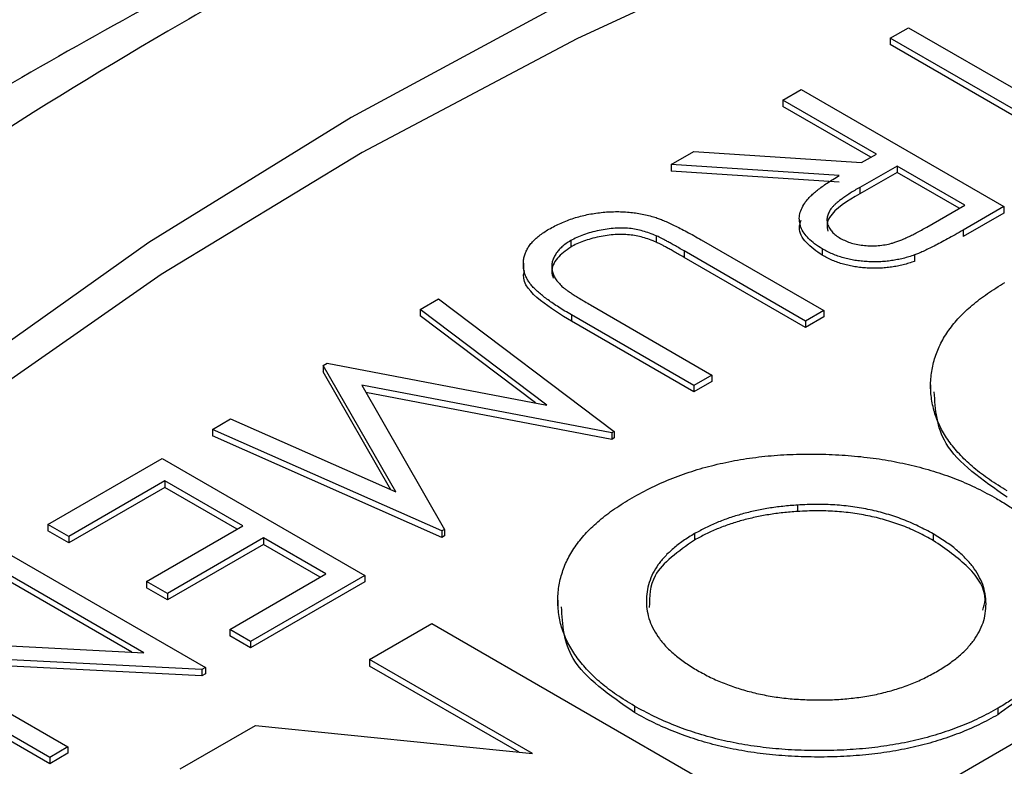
# Model space of a CAD drawing. Header units: inches. Extents: x 3.21 to 13.19, y 2.59 to 9.58.
# Tile 34 of 47: x 11.68 to 11.8, y 7.32 to 7.42. Entities that reach past the tile are written whole.
import ezdxf

# ---------------------------------------------------------------- set-up
doc = ezdxf.new("R2010")
doc.units = ezdxf.units.IN
doc.header["$MEASUREMENT"] = 0

msp = doc.modelspace()

# ---------------------------------------------------------------- linework, layer by layer
at = {"color": 7, "linetype": 'Continuous', "lineweight": 25}
for p, q in [((11.9656052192, 7.4185555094), (11.6898335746, 7.2593559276)), ((11.7883588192, 7.4150188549), (11.7906724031, 7.4163544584)), ((11.7906724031, 7.4163544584), (11.8138082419, 7.4029984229)), ((11.8114946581, 7.4016628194), (11.7883588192, 7.4150188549)), ((11.7883588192, 7.4150188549), (11.7883588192, 7.4142023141)), ((11.8107874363, 7.401254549), (11.7883588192, 7.4142023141)), ((11.7747086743, 7.4071387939), (11.7770222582, 7.4084743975)), ((11.7770222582, 7.4084743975), (11.8028021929, 7.3935919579)), ((11.7866071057, 7.4002699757), (11.7747086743, 7.4071387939)), ((11.7747086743, 7.4071387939), (11.7747086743, 7.4063222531)), ((11.785899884, 7.3998617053), (11.7747086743, 7.4063222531)), ((11.760496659, 7.3989343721), (11.7633576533, 7.400585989)), ((11.7633576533, 7.400585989), (11.7847273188, 7.3991847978)), ((11.7847273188, 7.3991847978), (11.7866071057, 7.4002699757)), ((11.7818663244, 7.3975331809), (11.760496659, 7.3989343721)), ((11.760496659, 7.3989343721), (11.760496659, 7.3981178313)), ((11.7892512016, 7.3987435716), (11.7844949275, 7.3960395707)), ((11.7978445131, 7.3937827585), (11.7892512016, 7.3987435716)), ((11.7892512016, 7.3987435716), (11.7892512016, 7.3979270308)), ((11.7818663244, 7.3967166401), (11.760496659, 7.3981178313)), ((11.7892512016, 7.3979270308), (11.7844949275, 7.3952230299)), ((11.7971372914, 7.393374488), (11.7892512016, 7.3979270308)), ((11.7844949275, 7.3960395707), (11.7844949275, 7.3952230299)), ((11.7930107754, 7.390992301), (11.7978445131, 7.3937827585)), ((11.8028021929, 7.3935919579), (11.7976431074, 7.3906136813)), ((11.8028021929, 7.3927754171), (11.7976431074, 7.3897971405)), ((11.8028021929, 7.3935919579), (11.8028021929, 7.3927754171)), ((11.7976431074, 7.3906136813), (11.7976431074, 7.3897971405)), ((11.747714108, 7.3892655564), (11.747714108, 7.3884490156)), ((11.7586055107, 7.3898707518), (11.7586055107, 7.389054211)), ((11.7643274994, 7.3893579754), (11.7798977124, 7.3803694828)), ((11.7775841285, 7.3790338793), (11.7621378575, 7.3879508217)), ((11.7621378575, 7.3879508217), (11.7621378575, 7.3871342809)), ((11.7797128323, 7.3882227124), (11.7797128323, 7.3874061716)), ((11.7914511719, 7.3874446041), (11.7914511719, 7.3866280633)), ((11.7416934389, 7.3863800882), (11.7416934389, 7.3854614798)), ((11.7775841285, 7.3782173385), (11.7621378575, 7.3871342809)), ((11.7285537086, 7.3804940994), (11.7308827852, 7.3818386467)), ((11.7308827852, 7.3818386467), (11.7532594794, 7.3649915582)), ((11.7446816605, 7.3683395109), (11.7285537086, 7.3804940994)), ((11.7285537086, 7.3804940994), (11.7285537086, 7.3796775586)), ((11.7502394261, 7.3810820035), (11.7656856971, 7.372165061)), ((11.7798977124, 7.3803694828), (11.7775841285, 7.3790338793)), ((11.7798977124, 7.3803694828), (11.7798977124, 7.379552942)), ((11.7432299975, 7.3686169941), (11.7285537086, 7.3796775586)), ((11.7633721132, 7.3708294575), (11.7478019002, 7.3798179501)), ((11.7478019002, 7.3798179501), (11.7478019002, 7.3790014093)), ((11.7633721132, 7.3700129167), (11.7478019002, 7.3790014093)), ((11.7798977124, 7.379552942), (11.7775841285, 7.3782173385)), ((11.7775841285, 7.3790338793), (11.7775841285, 7.3782173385)), ((11.7162266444, 7.3733778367), (11.7167482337, 7.3736789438)), ((11.7167482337, 7.3736789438), (11.7446816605, 7.3683395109)), ((11.7254706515, 7.3572969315), (11.7162266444, 7.3733778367)), ((11.7162266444, 7.3733778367), (11.7162266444, 7.3725612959)), ((11.7248415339, 7.3575748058), (11.7162266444, 7.3725612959)), ((11.7656856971, 7.372165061), (11.7633721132, 7.3708294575)), ((11.7656856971, 7.3713485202), (11.7633721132, 7.3700129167)), ((11.7656856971, 7.372165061), (11.7656856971, 7.3713485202)), ((11.7529289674, 7.3648007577), (11.7211326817, 7.3708676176)), ((11.7211326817, 7.3708676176), (11.7316677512, 7.3525269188)), ((11.7529289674, 7.3639842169), (11.7216594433, 7.3699505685)), ((11.7633721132, 7.3708294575), (11.7633721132, 7.3700129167)), ((11.793498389, 7.3709165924), (11.793498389, 7.369997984)), ((11.7021282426, 7.3652390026), (11.704452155, 7.3665805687)), ((11.704452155, 7.3665805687), (11.7254706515, 7.3572969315)), ((11.731332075, 7.3523331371), (11.7021282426, 7.3652390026)), ((11.7021282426, 7.3652390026), (11.7021282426, 7.3644224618)), ((11.7532594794, 7.3649915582), (11.7529289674, 7.3648007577)), ((11.7532594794, 7.3649915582), (11.7532594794, 7.3641750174)), ((11.731332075, 7.3515165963), (11.7021282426, 7.3644224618)), ((11.7529289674, 7.3648007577), (11.7529289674, 7.3639842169)), ((11.7532594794, 7.3641750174), (11.7529289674, 7.3639842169)), ((11.6812068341, 7.3531613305), (11.6957493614, 7.3615565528)), ((11.6957493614, 7.3615565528), (11.7215292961, 7.3466741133)), ((11.6960798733, 7.3586945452), (11.6838509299, 7.3516349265)), ((11.7059952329, 7.35297053), (11.6960798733, 7.3586945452)), ((11.6960798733, 7.3586945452), (11.6960798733, 7.3578780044)), ((11.6960798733, 7.3578780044), (11.6838509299, 7.3508183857)), ((11.7052880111, 7.3525622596), (11.6960798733, 7.3578780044)), ((11.7765823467, 7.3556249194), (11.7765823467, 7.3548083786)), ((11.6838509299, 7.3516349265), (11.6812068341, 7.3531613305)), ((11.6812068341, 7.3531613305), (11.6812068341, 7.3523447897)), ((11.6838509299, 7.3508183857), (11.6812068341, 7.3523447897)), ((11.6937662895, 7.3459109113), (11.7059952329, 7.35297053)), ((11.7316677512, 7.3525269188), (11.731332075, 7.3523331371)), ((11.7316677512, 7.3525269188), (11.7316677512, 7.351710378)), ((11.6838509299, 7.3516349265), (11.6838509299, 7.3508183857)), ((11.7086393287, 7.351444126), (11.6964103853, 7.3443845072)), ((11.7165716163, 7.3468649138), (11.7086393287, 7.351444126)), ((11.7086393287, 7.351444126), (11.7086393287, 7.3506275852)), ((11.731332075, 7.3523331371), (11.731332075, 7.3515165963)), ((11.7316677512, 7.351710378), (11.731332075, 7.3515165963)), ((11.7634799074, 7.3519860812), (11.7634799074, 7.3511695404)), ((11.7938279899, 7.3519451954), (11.7938279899, 7.3511286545)), ((11.6754889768, 7.3498604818), (11.7012689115, 7.3349780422)), ((11.7086393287, 7.3506275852), (11.6964103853, 7.3435679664)), ((11.7158643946, 7.3464566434), (11.7086393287, 7.3506275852)), ((11.6934192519, 7.3368383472), (11.6731753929, 7.3485248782)), ((11.691869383, 7.3369165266), (11.6731753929, 7.3477083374)), ((11.7043426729, 7.339805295), (11.7165716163, 7.3468649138)), ((11.7215292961, 7.3466741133), (11.7069867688, 7.338278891)), ((11.7215292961, 7.3466741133), (11.7215292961, 7.3458575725)), ((11.6964103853, 7.3443845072), (11.6937662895, 7.3459109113)), ((11.6937662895, 7.3459109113), (11.6937662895, 7.3450943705)), ((11.6964103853, 7.3435679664), (11.6937662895, 7.3450943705)), ((11.7215292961, 7.3458575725), (11.7069867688, 7.3374623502)), ((11.6964103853, 7.3443845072), (11.6964103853, 7.3435679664)), ((11.7460746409, 7.3435394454), (11.7460746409, 7.342620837)), ((11.722129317, 7.3359649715), (11.7300616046, 7.3405441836)), ((11.7300616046, 7.3405441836), (11.7742557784, 7.3150314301)), ((11.6561850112, 7.3387165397), (11.6934192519, 7.3368383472)), ((11.7069867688, 7.338278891), (11.7043426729, 7.339805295)), ((11.7043426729, 7.339805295), (11.7043426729, 7.3389887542)), ((11.7069867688, 7.3374623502), (11.7043426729, 7.3389887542)), ((11.6814381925, 7.3235300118), (11.6556582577, 7.3384124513)), ((11.6814381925, 7.322713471), (11.6556582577, 7.3375959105)), ((11.7069867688, 7.338278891), (11.7069867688, 7.3374623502)), ((11.700783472, 7.334697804), (11.6634614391, 7.3365789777)), ((11.6634614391, 7.3365789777), (11.6837517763, 7.3248656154)), ((11.700783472, 7.3338812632), (11.6650111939, 7.3356843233)), ((11.7012689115, 7.3349780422), (11.700783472, 7.334697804)), ((11.7012689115, 7.3349780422), (11.7012689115, 7.3341615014)), ((11.742854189, 7.3240007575), (11.722129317, 7.3359649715)), ((11.722129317, 7.3359649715), (11.722129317, 7.3351484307)), ((11.7411380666, 7.3241749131), (11.722129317, 7.3351484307)), ((11.700783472, 7.334697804), (11.700783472, 7.3338812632)), ((11.7012689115, 7.3341615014), (11.700783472, 7.3338812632)), ((11.7558220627, 7.3300559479), (11.7558220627, 7.3292394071)), ((11.8020435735, 7.3297646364), (11.8020435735, 7.3289480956)), ((11.6980491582, 7.3220637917), (11.7076015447, 7.327578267)), ((11.7076015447, 7.327578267), (11.742854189, 7.3240007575)), ((11.6837517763, 7.3248656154), (11.6814381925, 7.3235300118)), ((11.6837517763, 7.3248656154), (11.6837517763, 7.3240490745)), ((11.6837517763, 7.3240490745), (11.6814381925, 7.322713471)), ((11.6814381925, 7.3235300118), (11.6814381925, 7.322713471))]:
    msp.add_line(p, q, dxfattribs=at)
at = {"color": 7, "linetype": 'Continuous', "lineweight": 25, "flags": 128}
for points in [[(11.9078059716, 7.4760068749), (11.8731893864, 7.4673646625), (11.8396801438, 7.4573732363), (11.8074358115, 7.4460795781), (11.7766080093, 7.4335367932), (11.7473416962, 7.4198038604), (11.7197744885, 7.404945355), (11.6940360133, 7.3890311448), (11.6702472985, 7.3721360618), (11.6485202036, 7.3543395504), (11.6289568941, 7.3357252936), (11.611649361, 7.3163808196), (11.5966789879, 7.2963970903)], [(11.9067392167, 7.469821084), (11.8726662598, 7.4613639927), (11.8396581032, 7.4516004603), (11.8078648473, 7.4405748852), (11.7774310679, 7.4283374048), (11.7484951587, 7.4149436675), (11.7211887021, 7.4004545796), (11.6956358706, 7.3849360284), (11.6719528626, 7.3684585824), (11.6502473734, 7.3510971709), (11.630618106, 7.3329307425), (11.613154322, 7.3140419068), (11.5979354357, 7.2945165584)]]:
    msp.add_lwpolyline(points, dxfattribs=at)
at = {"color": 7, "linetype": 'Continuous', "lineweight": 25}
for points, knots in [([(11.90485573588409, 7.501534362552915), (11.89918745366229, 7.500176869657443), (11.87980075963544, 7.495533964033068), (11.84695535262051, 7.48543429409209), (11.80650787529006, 7.471312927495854), (11.76666335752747, 7.455070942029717), (11.72758541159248, 7.43693660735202), (11.68944364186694, 7.416948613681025), (11.65238953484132, 7.395210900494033), (11.61656234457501, 7.371828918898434), (11.58210570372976, 7.346912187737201), (11.54909356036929, 7.320623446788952), (11.51780728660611, 7.292978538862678), (11.49549585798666, 7.271932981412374), (11.48413618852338, 7.25979719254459), (11.48211854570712, 7.257641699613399)], [0, 0, 0, 0, 0.0358277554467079, 0.1225383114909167, 0.2093759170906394, 0.2962283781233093, 0.3830015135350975, 0.4696143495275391, 0.5559948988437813, 0.6420731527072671, 0.7277651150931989, 0.8130045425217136, 0.8977203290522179, 0.981833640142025, 0.9999999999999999, 0.9999999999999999, 0.9999999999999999, 0.9999999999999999]), ([(11.97221160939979, 7.487810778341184), (11.96984734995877, 7.489175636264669), (11.96717335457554, 7.49035300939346), (11.96132183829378, 7.492316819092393), (11.95823487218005, 7.493077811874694), (11.95180784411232, 7.494252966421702), (11.94849619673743, 7.49465935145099), (11.9418797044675, 7.495187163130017), (11.93854800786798, 7.495312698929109), (11.9318487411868, 7.495352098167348), (11.92847113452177, 7.495264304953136), (11.92180345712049, 7.494925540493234), (11.91849840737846, 7.494674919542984), (11.90865113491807, 7.493731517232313), (11.90217583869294, 7.492849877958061), (11.88935000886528, 7.490734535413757), (11.88298340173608, 7.489494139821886), (11.87052779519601, 7.486779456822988), (11.86441560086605, 7.485301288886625), (11.84635227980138, 7.480581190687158), (11.83467065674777, 7.477057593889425), (11.81183546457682, 7.469458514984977), (11.80068524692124, 7.465379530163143), (11.77883396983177, 7.456752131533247), (11.76811286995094, 7.452192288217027), (11.74724546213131, 7.442717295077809), (11.73708531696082, 7.437797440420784), (11.71727812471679, 7.427615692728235), (11.70761433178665, 7.422343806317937), (11.67948861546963, 7.406080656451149), (11.66198905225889, 7.394718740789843), (11.62960590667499, 7.370907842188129), (11.61469552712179, 7.358469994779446), (11.5949569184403, 7.338721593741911), (11.58881957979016, 7.33195503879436), (11.57779877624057, 7.317900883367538), (11.57297746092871, 7.310718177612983), (11.56748682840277, 7.299610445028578), (11.56594684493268, 7.295832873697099), (11.56377656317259, 7.288234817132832), (11.56312871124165, 7.284407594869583), (11.56327828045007, 7.276659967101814), (11.5640639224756, 7.272817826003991), (11.5671320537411, 7.267249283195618), (11.56845092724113, 7.265477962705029), (11.57180985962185, 7.262143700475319), (11.57388053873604, 7.260573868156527), (11.57623181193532, 7.259216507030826)], [0, 0, 0, 0, 0.0156249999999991, 0.0156249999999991, 0.0312499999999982, 0.0312499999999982, 0.0468749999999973, 0.0468749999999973, 0.0624999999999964, 0.0624999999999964, 0.0781249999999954, 0.0781249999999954, 0.0937499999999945, 0.0937499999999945, 0.1249999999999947, 0.1249999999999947, 0.1562499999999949, 0.1562499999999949, 0.1874999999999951, 0.1874999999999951, 0.2499999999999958, 0.2499999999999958, 0.3124999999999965, 0.3124999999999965, 0.3749999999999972, 0.3749999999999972, 0.4374999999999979, 0.4374999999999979, 0.4999999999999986, 0.4999999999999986, 0.6249999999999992, 0.6249999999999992, 0.7499999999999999, 0.7499999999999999, 0.8125000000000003, 0.8125000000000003, 0.8750000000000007, 0.8750000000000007, 0.9062500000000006, 0.9062500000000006, 0.9375000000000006, 0.9375000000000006, 0.9687500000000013, 0.9687500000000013, 0.9843750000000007, 0.9843750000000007, 1, 1, 1, 1]), ([(11.77971283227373, 7.388222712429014), (11.77938015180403, 7.388427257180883), (11.77873100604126, 7.388826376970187), (11.77795514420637, 7.389501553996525), (11.77737017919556, 7.390211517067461), (11.77697374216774, 7.390953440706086), (11.77678109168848, 7.391717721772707), (11.77679708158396, 7.392493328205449), (11.77702691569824, 7.393273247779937), (11.77738158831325, 7.393922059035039), (11.77778746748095, 7.394442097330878), (11.77815192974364, 7.394854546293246), (11.77860790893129, 7.395271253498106), (11.77911700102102, 7.39570463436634), (11.77970057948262, 7.39614796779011), (11.78035537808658, 7.396601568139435), (11.78107985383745, 7.397068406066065), (11.7815991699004, 7.397375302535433), (11.7818663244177, 7.397533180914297)], [0, 0, 0, 0, 0.0787751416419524, 0.1537107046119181, 0.2266988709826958, 0.2991718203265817, 0.3711659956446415, 0.4429777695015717, 0.5163340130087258, 0.5928571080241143, 0.6335101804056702, 0.6766236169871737, 0.7229154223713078, 0.7719713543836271, 0.8238292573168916, 0.8793864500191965, 0.9379521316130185, 1, 1, 1, 1]), ([(11.78449492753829, 7.395223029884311), (11.78293134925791, 7.394308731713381), (11.7809746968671, 7.393164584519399), (11.78023032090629, 7.391331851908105), (11.7803752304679, 7.390741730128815), (11.78044354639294, 7.39046352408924)], [0, 0, 0, 0, 0.6776817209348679, 0.8480468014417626, 1, 1, 1, 1]), ([(11.78449492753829, 7.396039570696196), (11.78427444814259, 7.395912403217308), (11.78384709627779, 7.395665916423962), (11.78325852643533, 7.395292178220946), (11.78271658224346, 7.394940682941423), (11.78223713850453, 7.394604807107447), (11.78181701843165, 7.39428611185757), (11.78145822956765, 7.39398371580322), (11.7811571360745, 7.393698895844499), (11.78084260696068, 7.393345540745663), (11.7805612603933, 7.392910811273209), (11.78034104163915, 7.392388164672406), (11.78029707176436, 7.391862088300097), (11.78037326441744, 7.391342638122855), (11.7806036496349, 7.390843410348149), (11.78095564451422, 7.390373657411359), (11.78142386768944, 7.389936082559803), (11.78182775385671, 7.389683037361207), (11.78203158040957, 7.389555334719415)], [0, 0, 0, 0, 0.0716629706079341, 0.1389032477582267, 0.2011700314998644, 0.2591057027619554, 0.3122324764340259, 0.3606554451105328, 0.4050568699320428, 0.4450694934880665, 0.5187402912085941, 0.5894189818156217, 0.6584146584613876, 0.7275872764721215, 0.7963372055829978, 0.8631847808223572, 0.9309543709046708, 1, 1, 1, 1]), ([(11.74494090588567, 7.39071742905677), (11.74519468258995, 7.39085725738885), (11.74569259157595, 7.391131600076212), (11.74647453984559, 7.391507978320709), (11.74728426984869, 7.391834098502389), (11.74810507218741, 7.392127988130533), (11.74895354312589, 7.392369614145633), (11.74981526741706, 7.392577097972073), (11.7507008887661, 7.392732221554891), (11.75159720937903, 7.392853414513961), (11.75249766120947, 7.392927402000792), (11.7533906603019, 7.392956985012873), (11.75427024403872, 7.392946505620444), (11.75513401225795, 7.392888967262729), (11.75598454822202, 7.392790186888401), (11.75681856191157, 7.392646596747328), (11.75764154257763, 7.392461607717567), (11.75816863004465, 7.392307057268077), (11.75843509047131, 7.392228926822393)], [0, 0, 0, 0, 0.0711745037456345, 0.1396441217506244, 0.2063172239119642, 0.2713732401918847, 0.3354180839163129, 0.39807634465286, 0.4606079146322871, 0.5229695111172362, 0.584715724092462, 0.6448949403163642, 0.7042905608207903, 0.7629981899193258, 0.821087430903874, 0.8801038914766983, 0.9393884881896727, 1, 1, 1, 1]), ([(11.75843509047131, 7.392228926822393), (11.75861046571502, 7.392171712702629), (11.75899085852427, 7.392047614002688), (11.75957209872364, 7.391814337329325), (11.76021382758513, 7.391529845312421), (11.76092575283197, 7.391199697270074), (11.76168411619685, 7.390809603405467), (11.7625122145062, 7.390373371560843), (11.76340832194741, 7.389888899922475), (11.76401254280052, 7.389539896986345), (11.7643274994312, 7.389357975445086)], [0, 0, 0, 0, 0.0781298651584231, 0.1694654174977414, 0.2743352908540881, 0.3921101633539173, 0.5236873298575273, 0.6683654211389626, 0.8271319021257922, 1, 1, 1, 1]), ([(11.77971283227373, 7.387406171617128), (11.77897815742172, 7.387914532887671), (11.77750983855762, 7.388930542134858), (11.77661059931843, 7.390590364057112), (11.77693072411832, 7.391557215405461), (11.77703476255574, 7.391871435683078)], [0, 0, 0, 0, 0.4033252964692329, 0.8060846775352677, 1, 1, 1, 1]), ([(11.74780190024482, 7.379817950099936), (11.74752312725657, 7.37998101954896), (11.7469790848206, 7.380299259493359), (11.7462085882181, 7.380780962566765), (11.74549666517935, 7.38124908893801), (11.74485208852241, 7.381707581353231), (11.74425645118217, 7.382146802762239), (11.74373854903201, 7.382582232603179), (11.74326389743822, 7.382998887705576), (11.74286088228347, 7.383411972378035), (11.74252162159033, 7.383825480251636), (11.74223215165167, 7.38424742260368), (11.74201380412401, 7.384685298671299), (11.74184828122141, 7.385136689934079), (11.74173080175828, 7.385599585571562), (11.7416903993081, 7.386078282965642), (11.74169239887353, 7.386569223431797), (11.74175977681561, 7.387069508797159), (11.7418901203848, 7.387570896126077), (11.74210538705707, 7.388061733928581), (11.74238196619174, 7.388543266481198), (11.74274566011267, 7.389007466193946), (11.74318386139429, 7.389457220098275), (11.74369178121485, 7.389895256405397), (11.74428043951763, 7.390317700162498), (11.74471888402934, 7.390583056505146), (11.74494090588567, 7.39071742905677)], [0, 0, 0, 0, 0.0548485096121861, 0.1070402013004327, 0.1569510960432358, 0.2039568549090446, 0.2484038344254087, 0.2904462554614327, 0.3303727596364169, 0.367763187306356, 0.4038407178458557, 0.4398491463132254, 0.4762888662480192, 0.5127798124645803, 0.5502624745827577, 0.5881521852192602, 0.6274095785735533, 0.667736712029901, 0.7081829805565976, 0.7486334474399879, 0.7888101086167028, 0.8294908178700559, 0.8703935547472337, 0.9122294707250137, 0.955554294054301, 1, 1, 1, 1]), ([(11.75860551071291, 7.389870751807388), (11.75832545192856, 7.389988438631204), (11.7577811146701, 7.390217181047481), (11.75692238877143, 7.390494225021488), (11.75605470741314, 7.390692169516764), (11.75518190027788, 7.390827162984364), (11.75427789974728, 7.390874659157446), (11.7533310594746, 7.390856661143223), (11.75233753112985, 7.390739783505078), (11.75130914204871, 7.390566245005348), (11.75030042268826, 7.390321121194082), (11.74934726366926, 7.390025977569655), (11.74847574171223, 7.389678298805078), (11.74796682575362, 7.389402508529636), (11.74771410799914, 7.389265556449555)], [0, 0, 0, 0, 0.0863270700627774, 0.1677899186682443, 0.2444668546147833, 0.3184859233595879, 0.3922456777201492, 0.4699939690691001, 0.5538418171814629, 0.644289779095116, 0.7368378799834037, 0.8261440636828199, 0.9136665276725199, 1, 1, 1, 1]), ([(11.75860551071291, 7.389054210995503), (11.75832545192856, 7.389171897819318), (11.7577811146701, 7.389400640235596), (11.75692238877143, 7.389677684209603), (11.75605470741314, 7.389875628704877), (11.75518190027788, 7.390010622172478), (11.75427789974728, 7.39005811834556), (11.7533310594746, 7.390040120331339), (11.75233753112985, 7.389923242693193), (11.75130914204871, 7.389749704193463), (11.75030042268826, 7.389504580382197), (11.74934726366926, 7.38920943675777), (11.74847574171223, 7.388861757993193), (11.74796682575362, 7.38858596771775), (11.74771410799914, 7.38844901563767)], [0, 0, 0, 0, 0.0863270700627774, 0.1677899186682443, 0.2444668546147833, 0.3184859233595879, 0.3922456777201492, 0.4699939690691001, 0.5538418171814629, 0.644289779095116, 0.7368378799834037, 0.8261440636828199, 0.9136665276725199, 1, 1, 1, 1]), ([(11.78203158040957, 7.389555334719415), (11.78224767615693, 7.389440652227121), (11.78267589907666, 7.389213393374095), (11.78342094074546, 7.388950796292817), (11.78422552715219, 7.388756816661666), (11.78508382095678, 7.38864063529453), (11.78596568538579, 7.388589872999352), (11.78684629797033, 7.38862583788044), (11.78771114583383, 7.388729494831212), (11.7884169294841, 7.388885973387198), (11.78898671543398, 7.389060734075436), (11.78945939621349, 7.389225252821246), (11.78996510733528, 7.389429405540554), (11.79050371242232, 7.389672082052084), (11.79108534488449, 7.389946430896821), (11.79169866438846, 7.390260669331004), (11.79234806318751, 7.39061149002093), (11.79278473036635, 7.390862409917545), (11.79301077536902, 7.390992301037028)], [0, 0, 0, 0, 0.068800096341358, 0.1363366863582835, 0.2037570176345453, 0.2727871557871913, 0.3426223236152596, 0.4110890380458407, 0.4792782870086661, 0.549403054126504, 0.587738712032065, 0.6307249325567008, 0.6789470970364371, 0.7325586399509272, 0.7911545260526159, 0.8553130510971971, 0.9251013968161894, 0.9999999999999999, 0.9999999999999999, 0.9999999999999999, 0.9999999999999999]), ([(11.79764310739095, 7.390613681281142), (11.79729768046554, 7.390415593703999), (11.79663442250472, 7.390035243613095), (11.79567512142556, 7.38949561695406), (11.79477944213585, 7.389019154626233), (11.79397563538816, 7.388590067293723), (11.79323389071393, 7.388225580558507), (11.79257946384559, 7.387908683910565), (11.79199638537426, 7.387651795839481), (11.79162109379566, 7.387509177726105), (11.7914511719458, 7.387444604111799)], [0, 0, 0, 0, 0.1762577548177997, 0.3384344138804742, 0.4848220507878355, 0.6171575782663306, 0.7346983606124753, 0.8373851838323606, 0.9263724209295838, 1, 1, 1, 1]), ([(11.74771410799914, 7.389265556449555), (11.74751169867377, 7.389139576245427), (11.74710804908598, 7.388888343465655), (11.74658255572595, 7.388472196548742), (11.7461516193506, 7.388020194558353), (11.74578527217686, 7.38754632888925), (11.74552826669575, 7.387051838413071), (11.74535738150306, 7.386550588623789), (11.74529173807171, 7.386047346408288), (11.74532146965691, 7.385542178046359), (11.74545718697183, 7.385036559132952), (11.74570258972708, 7.384534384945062), (11.74604710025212, 7.384031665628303), (11.74634662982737, 7.383709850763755), (11.74650050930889, 7.383544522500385)], [0, 0, 0, 0, 0.0828758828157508, 0.1652730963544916, 0.2477177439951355, 0.3314686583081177, 0.4152058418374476, 0.4962778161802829, 0.5775622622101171, 0.6581790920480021, 0.7397036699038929, 0.8238244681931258, 0.9094920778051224, 1, 1, 1, 1]), ([(11.76213785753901, 7.387950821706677), (11.76191958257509, 7.388077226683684), (11.7615053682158, 7.388317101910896), (11.76091050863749, 7.388655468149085), (11.76037331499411, 7.38895147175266), (11.75990413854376, 7.389213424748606), (11.75949114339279, 7.389432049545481), (11.75914478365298, 7.389615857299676), (11.7588594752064, 7.389759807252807), (11.75868185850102, 7.389837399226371), (11.75860551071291, 7.389870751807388)], [0, 0, 0, 0, 0.1910785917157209, 0.3626045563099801, 0.5160987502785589, 0.6500380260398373, 0.7659767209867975, 0.8623740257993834, 0.940842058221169, 1, 1, 1, 1]), ([(11.76213785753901, 7.387134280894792), (11.76191958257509, 7.387260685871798), (11.7615053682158, 7.38750056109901), (11.76091050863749, 7.387838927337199), (11.76037331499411, 7.388134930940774), (11.75990413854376, 7.38839688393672), (11.75949114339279, 7.388615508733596), (11.75914478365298, 7.388799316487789), (11.7588594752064, 7.388943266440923), (11.75868185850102, 7.389020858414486), (11.75860551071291, 7.389054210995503)], [0, 0, 0, 0, 0.1910785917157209, 0.3626045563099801, 0.5160987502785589, 0.6500380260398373, 0.7659767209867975, 0.8623740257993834, 0.940842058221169, 1, 1, 1, 1]), ([(11.74771410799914, 7.38844901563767), (11.74708867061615, 7.387995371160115), (11.74583808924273, 7.387088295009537), (11.74516316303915, 7.385625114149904), (11.74540048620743, 7.38477051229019), (11.74547901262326, 7.384487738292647)], [0, 0, 0, 0, 0.4009931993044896, 0.8017982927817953, 1, 1, 1, 1]), ([(11.7914511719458, 7.387444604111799), (11.79121596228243, 7.387362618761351), (11.79075056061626, 7.387200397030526), (11.79001831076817, 7.387002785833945), (11.78928085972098, 7.386837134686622), (11.78852904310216, 7.386710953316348), (11.78776746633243, 7.386621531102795), (11.78699504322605, 7.386570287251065), (11.78621249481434, 7.386559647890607), (11.78542649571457, 7.386582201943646), (11.78464135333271, 7.386644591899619), (11.78387421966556, 7.386749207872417), (11.78312458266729, 7.386892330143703), (11.78239919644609, 7.387079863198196), (11.78169106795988, 7.387302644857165), (11.78100373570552, 7.38756823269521), (11.78033778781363, 7.38787400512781), (11.77992310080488, 7.388105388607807), (11.77971283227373, 7.388222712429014)], [0, 0, 0, 0, 0.0642108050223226, 0.1270518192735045, 0.1887267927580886, 0.249108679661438, 0.3098971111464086, 0.3702655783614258, 0.4306689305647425, 0.4927445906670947, 0.5541140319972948, 0.6157259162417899, 0.6768280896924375, 0.7384636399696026, 0.8013355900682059, 0.8651971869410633, 0.9316477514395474, 1, 1, 1, 1]), ([(11.7914511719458, 7.386628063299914), (11.79121596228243, 7.386546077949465), (11.79075056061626, 7.386383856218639), (11.79001831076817, 7.386186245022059), (11.78928085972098, 7.386020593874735), (11.78852904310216, 7.385894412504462), (11.78776746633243, 7.38580499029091), (11.78699504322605, 7.385753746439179), (11.78621249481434, 7.385743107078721), (11.78542649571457, 7.38576566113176), (11.78464135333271, 7.385828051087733), (11.78387421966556, 7.385932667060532), (11.78312458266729, 7.386075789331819), (11.78239919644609, 7.386263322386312), (11.78169106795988, 7.38648610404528), (11.78100373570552, 7.386751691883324), (11.78033778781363, 7.387057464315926), (11.77992310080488, 7.387288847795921), (11.77971283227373, 7.387406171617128)], [0, 0, 0, 0, 0.0642108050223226, 0.1270518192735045, 0.1887267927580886, 0.249108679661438, 0.3098971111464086, 0.3702655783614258, 0.4306689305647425, 0.4927445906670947, 0.5541140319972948, 0.6157259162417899, 0.6768280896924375, 0.7384636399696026, 0.8013355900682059, 0.8651971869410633, 0.9316477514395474, 1, 1, 1, 1]), ([(11.74780190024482, 7.379001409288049), (11.74643875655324, 7.379840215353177), (11.74372782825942, 7.381508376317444), (11.74142998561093, 7.383938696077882), (11.74179689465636, 7.385267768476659), (11.7418472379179, 7.385450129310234)], [0, 0, 0, 0, 0.4659897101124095, 0.9267289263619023, 1, 1, 1, 1]), ([(11.80324581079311, 7.357433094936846), (11.80247460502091, 7.357902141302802), (11.80095491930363, 7.358826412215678), (11.79897679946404, 7.36033187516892), (11.79730198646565, 7.361904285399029), (11.79592185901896, 7.363540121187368), (11.79484291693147, 7.365243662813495), (11.79406846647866, 7.367014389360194), (11.79361629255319, 7.368854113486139), (11.7934458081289, 7.370734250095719), (11.79358971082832, 7.372612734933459), (11.79401572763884, 7.374445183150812), (11.79475742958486, 7.376208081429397), (11.79578457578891, 7.37790340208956), (11.79712121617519, 7.379527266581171), (11.79876283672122, 7.381076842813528), (11.80069759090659, 7.382559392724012), (11.80218820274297, 7.383466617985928), (11.80294480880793, 7.383927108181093)], [0, 0, 0, 0, 0.0657153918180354, 0.1294942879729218, 0.1917019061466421, 0.2531344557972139, 0.3141789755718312, 0.3758085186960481, 0.4384697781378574, 0.5028163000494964, 0.5669652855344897, 0.6293823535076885, 0.6905093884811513, 0.7510985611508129, 0.8116877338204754, 0.8729427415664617, 0.9355081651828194, 1, 1, 1, 1]), ([(11.74650050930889, 7.383544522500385), (11.74656936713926, 7.383479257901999), (11.74672281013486, 7.38333382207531), (11.74701945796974, 7.383109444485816), (11.74737583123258, 7.382848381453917), (11.74781141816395, 7.382558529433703), (11.74831081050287, 7.382232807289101), (11.74888896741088, 7.381876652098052), (11.74954112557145, 7.381489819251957), (11.74999982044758, 7.381221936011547), (11.75023942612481, 7.381082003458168)], [0, 0, 0, 0, 0.0698351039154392, 0.1556207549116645, 0.2578015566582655, 0.3738112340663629, 0.5064024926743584, 0.6555644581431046, 0.8200792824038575, 0.9999999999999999, 0.9999999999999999, 0.9999999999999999, 0.9999999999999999]), ([(11.80324581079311, 7.356616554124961), (11.80010302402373, 7.358785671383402), (11.7944254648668, 7.362704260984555), (11.79410920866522, 7.367771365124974), (11.79396801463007, 7.37003359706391)], [0, 0, 0, 0, 0.5535454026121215, 0.9999999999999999, 0.9999999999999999, 0.9999999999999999, 0.9999999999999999]), ([(11.75552106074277, 7.356549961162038), (11.75635228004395, 7.357008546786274), (11.75798551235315, 7.357909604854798), (11.76066696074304, 7.359060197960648), (11.76342471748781, 7.360053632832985), (11.76632100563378, 7.360832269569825), (11.76931563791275, 7.36144426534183), (11.77242419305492, 7.361863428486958), (11.77564405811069, 7.362090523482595), (11.77892867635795, 7.362140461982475), (11.7822055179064, 7.362011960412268), (11.78540192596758, 7.36172306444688), (11.78847198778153, 7.361263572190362), (11.79141664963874, 7.360632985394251), (11.79423824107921, 7.359847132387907), (11.79693040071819, 7.358887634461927), (11.79949222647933, 7.357759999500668), (11.80106799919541, 7.356899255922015), (11.80186651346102, 7.356463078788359)], [0, 0, 0, 0, 0.0667486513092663, 0.1311519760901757, 0.1937321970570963, 0.2553255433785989, 0.3163881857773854, 0.3780268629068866, 0.4404056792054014, 0.5045574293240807, 0.5686582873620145, 0.6309861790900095, 0.6922881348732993, 0.752615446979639, 0.8131995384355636, 0.8740161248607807, 0.9361583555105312, 0.9999999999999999, 0.9999999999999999, 0.9999999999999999, 0.9999999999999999]), ([(11.75582206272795, 7.330055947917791), (11.75505085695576, 7.330524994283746), (11.75353117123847, 7.331449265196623), (11.75155305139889, 7.332954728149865), (11.7498782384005, 7.334527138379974), (11.7484981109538, 7.336162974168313), (11.74741916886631, 7.33786651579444), (11.74664471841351, 7.33963724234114), (11.74619254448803, 7.341476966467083), (11.74602206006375, 7.343357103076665), (11.74616596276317, 7.345235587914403), (11.74659197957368, 7.347068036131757), (11.7473336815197, 7.348830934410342), (11.74836082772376, 7.350526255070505), (11.74969746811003, 7.352150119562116), (11.75133908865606, 7.353699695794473), (11.75327384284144, 7.355182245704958), (11.75476445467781, 7.356089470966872), (11.75552106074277, 7.356549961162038)], [0, 0, 0, 0, 0.0657153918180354, 0.1294942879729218, 0.1917019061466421, 0.2531344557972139, 0.3141789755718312, 0.3758085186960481, 0.4384697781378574, 0.5028163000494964, 0.5669652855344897, 0.6293823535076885, 0.6905093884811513, 0.7510985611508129, 0.8116877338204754, 0.8729427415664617, 0.9355081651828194, 1, 1, 1, 1]), ([(11.80186651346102, 7.356463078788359), (11.8023824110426, 7.356157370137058), (11.80340767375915, 7.355549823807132), (11.80478754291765, 7.354568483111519), (11.80605803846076, 7.35356119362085), (11.80721085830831, 7.352520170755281), (11.80821833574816, 7.351435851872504), (11.80909291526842, 7.350311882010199), (11.80986024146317, 7.349156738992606), (11.81048558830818, 7.347965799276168), (11.81097705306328, 7.346758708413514), (11.81133693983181, 7.345543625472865), (11.81154786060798, 7.344327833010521), (11.81162089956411, 7.343108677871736), (11.81154398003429, 7.341888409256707), (11.81135076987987, 7.340664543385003), (11.81097352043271, 7.339442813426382), (11.8104932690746, 7.338223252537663), (11.80988082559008, 7.337025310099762), (11.80912757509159, 7.335862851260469), (11.80826916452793, 7.334739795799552), (11.80726340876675, 7.333661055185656), (11.80615855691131, 7.332618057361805), (11.80490113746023, 7.3316240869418), (11.80355242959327, 7.330659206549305), (11.80254771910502, 7.330063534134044), (11.8020435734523, 7.329764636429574)], [0, 0, 0, 0, 0.0431146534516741, 0.0856833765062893, 0.1275952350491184, 0.1690061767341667, 0.2104493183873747, 0.2518287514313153, 0.2934617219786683, 0.3353990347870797, 0.3774950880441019, 0.4187072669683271, 0.4598921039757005, 0.5008922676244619, 0.5418924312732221, 0.5832317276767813, 0.6249820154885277, 0.6672067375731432, 0.7095891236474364, 0.7511008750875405, 0.7925668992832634, 0.8335439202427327, 0.8748265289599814, 0.9160171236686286, 0.9578589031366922, 1, 1, 1, 1]), ([(11.77658234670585, 7.355624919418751), (11.77595485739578, 7.35557660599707), (11.77471401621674, 7.355481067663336), (11.77290246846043, 7.355230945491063), (11.77115594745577, 7.354904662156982), (11.76948066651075, 7.354488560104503), (11.76786759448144, 7.353990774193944), (11.76632756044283, 7.353405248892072), (11.76484776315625, 7.352741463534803), (11.76393890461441, 7.352239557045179), (11.76347990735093, 7.351986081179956)], [0, 0, 0, 0, 0.1279910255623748, 0.2530983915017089, 0.376184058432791, 0.4989363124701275, 0.6215258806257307, 0.7457068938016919, 0.8715753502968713, 1, 1, 1, 1]), ([(11.79382798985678, 7.351945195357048), (11.79320422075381, 7.352284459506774), (11.79198173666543, 7.352949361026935), (11.7900030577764, 7.353807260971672), (11.78794265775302, 7.354502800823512), (11.78580898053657, 7.355047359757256), (11.78359831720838, 7.355429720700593), (11.78131750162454, 7.355662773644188), (11.77896475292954, 7.355737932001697), (11.77738442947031, 7.355662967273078), (11.77658234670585, 7.355624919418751)], [0, 0, 0, 0, 0.1347974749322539, 0.2641807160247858, 0.388434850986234, 0.5096667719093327, 0.6304352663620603, 0.7506883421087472, 0.8734635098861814, 1, 1, 1, 1]), ([(11.79382798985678, 7.351128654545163), (11.79320422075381, 7.351467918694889), (11.79198173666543, 7.352132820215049), (11.7900030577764, 7.352990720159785), (11.78794265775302, 7.353686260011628), (11.78580898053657, 7.35423081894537), (11.78359831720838, 7.354613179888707), (11.78131750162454, 7.354846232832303), (11.77896475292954, 7.354921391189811), (11.77738442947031, 7.354846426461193), (11.77658234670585, 7.354808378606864)], [0, 0, 0, 0, 0.1347974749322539, 0.2641807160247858, 0.388434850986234, 0.5096667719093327, 0.6304352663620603, 0.7506883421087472, 0.8734635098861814, 1, 1, 1, 1]), ([(11.77658234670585, 7.354808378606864), (11.77595485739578, 7.354760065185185), (11.77471401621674, 7.354664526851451), (11.77290246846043, 7.354414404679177), (11.77115594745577, 7.354088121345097), (11.76948066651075, 7.353672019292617), (11.76786759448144, 7.35317423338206), (11.76632756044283, 7.352588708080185), (11.76484776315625, 7.351924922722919), (11.76393890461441, 7.351423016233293), (11.76347990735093, 7.351169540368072)], [0, 0, 0, 0, 0.1279910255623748, 0.2530983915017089, 0.376184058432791, 0.4989363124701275, 0.6215258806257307, 0.7457068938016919, 0.8715753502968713, 1, 1, 1, 1]), ([(11.76347990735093, 7.351986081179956), (11.7629856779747, 7.351684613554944), (11.76201326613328, 7.351091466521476), (11.76075021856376, 7.350124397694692), (11.7596914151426, 7.349110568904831), (11.75881552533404, 7.348052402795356), (11.75813888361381, 7.346944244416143), (11.75767392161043, 7.345786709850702), (11.75738926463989, 7.344587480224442), (11.75730257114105, 7.343357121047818), (11.75741470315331, 7.342123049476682), (11.7577327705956, 7.340916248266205), (11.758248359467, 7.339749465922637), (11.7589714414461, 7.338627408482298), (11.75988434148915, 7.337540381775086), (11.76101971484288, 7.336504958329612), (11.76233337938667, 7.335501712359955), (11.76334515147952, 7.334886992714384), (11.76386058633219, 7.334573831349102)], [0, 0, 0, 0, 0.0641406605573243, 0.1261987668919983, 0.1868215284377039, 0.2469097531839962, 0.3072238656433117, 0.3681115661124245, 0.430321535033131, 0.4941194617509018, 0.5582179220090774, 0.6211001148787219, 0.6825583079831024, 0.7440627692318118, 0.8059092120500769, 0.8689819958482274, 0.933254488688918, 1, 1, 1, 1]), ([(11.76347990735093, 7.351169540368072), (11.76142181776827, 7.349733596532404), (11.75781477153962, 7.347216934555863), (11.75773775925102, 7.343984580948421), (11.7577046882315, 7.342596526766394)], [0, 0, 0, 0, 0.5705747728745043, 1, 1, 1, 1]), ([(11.79423522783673, 7.334415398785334), (11.79473846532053, 7.334721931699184), (11.79573165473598, 7.33532690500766), (11.79702001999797, 7.336311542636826), (11.79812397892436, 7.337333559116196), (11.79901071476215, 7.338402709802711), (11.79970391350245, 7.339512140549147), (11.80020822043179, 7.340661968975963), (11.80048009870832, 7.341856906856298), (11.80058606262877, 7.343078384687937), (11.80046183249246, 7.344304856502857), (11.80016926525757, 7.345512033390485), (11.79960838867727, 7.346675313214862), (11.79889190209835, 7.347810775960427), (11.79792437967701, 7.348902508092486), (11.7967822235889, 7.349967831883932), (11.79540018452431, 7.350986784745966), (11.79435952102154, 7.351621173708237), (11.79382798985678, 7.351945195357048)], [0, 0, 0, 0, 0.0646042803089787, 0.1275029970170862, 0.1885083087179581, 0.2486910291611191, 0.3085769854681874, 0.3687868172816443, 0.4298578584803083, 0.4927684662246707, 0.5557050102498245, 0.6176615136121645, 0.6789559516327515, 0.7401804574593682, 0.8023385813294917, 0.8663007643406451, 0.9317115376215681, 1, 1, 1, 1]), ([(11.80015721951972, 7.342239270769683), (11.80027717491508, 7.342685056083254), (11.80077923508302, 7.344550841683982), (11.79858905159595, 7.347852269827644), (11.79541600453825, 7.35003584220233), (11.79382798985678, 7.351128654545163)], [0, 0, 0, 0, 0.135560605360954, 0.5673740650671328, 0.9999999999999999, 0.9999999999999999, 0.9999999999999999, 0.9999999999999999]), ([(11.75582206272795, 7.329239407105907), (11.75267927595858, 7.331408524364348), (11.74700171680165, 7.3353271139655), (11.74668546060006, 7.340394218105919), (11.74654426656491, 7.342656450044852)], [0, 0, 0, 0, 0.5535454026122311, 1, 1, 1, 1]), ([(11.81106266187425, 7.342267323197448), (11.81122986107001, 7.341692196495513), (11.81202099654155, 7.338970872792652), (11.80902050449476, 7.334017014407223), (11.80436871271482, 7.330637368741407), (11.8020435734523, 7.328948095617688)], [0, 0, 0, 0, 0.1181898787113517, 0.5592383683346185, 1, 1, 1, 1]), ([(11.76386058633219, 7.334573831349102), (11.76440048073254, 7.334278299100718), (11.76546318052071, 7.333696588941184), (11.76719141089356, 7.332937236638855), (11.76899608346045, 7.33229550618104), (11.77087281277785, 7.331766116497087), (11.77282253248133, 7.331348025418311), (11.77485262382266, 7.331050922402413), (11.77695919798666, 7.330873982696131), (11.77911331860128, 7.330809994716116), (11.78126598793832, 7.330851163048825), (11.78336294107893, 7.33101898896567), (11.78538999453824, 7.331283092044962), (11.78732397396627, 7.33168976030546), (11.78918292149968, 7.332197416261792), (11.79097107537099, 7.332813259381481), (11.79266396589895, 7.333557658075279), (11.79370680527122, 7.334126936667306), (11.79423522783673, 7.334415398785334)], [0, 0, 0, 0, 0.0659391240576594, 0.1297911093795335, 0.1921752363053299, 0.2536170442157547, 0.3147191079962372, 0.3762822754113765, 0.4389729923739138, 0.5031747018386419, 0.5673294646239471, 0.6296509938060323, 0.6906498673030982, 0.7512376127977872, 0.8117541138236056, 0.8727877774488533, 0.9355396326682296, 0.9999999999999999, 0.9999999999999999, 0.9999999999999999, 0.9999999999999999]), ([(11.8020435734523, 7.329764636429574), (11.8012553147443, 7.329332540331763), (11.79969911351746, 7.328479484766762), (11.79714076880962, 7.327380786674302), (11.79445777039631, 7.326447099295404), (11.79164385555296, 7.325682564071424), (11.78869721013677, 7.325091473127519), (11.78561896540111, 7.324679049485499), (11.78241527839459, 7.324427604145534), (11.77912228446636, 7.324355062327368), (11.77582380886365, 7.324448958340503), (11.77260015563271, 7.324718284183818), (11.76949407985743, 7.325163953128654), (11.76650844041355, 7.325785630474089), (11.76364170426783, 7.326587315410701), (11.76090278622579, 7.327572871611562), (11.75825629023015, 7.328717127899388), (11.75664232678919, 7.329604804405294), (11.75582206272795, 7.330055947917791)], [0, 0, 0, 0, 0.0633903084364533, 0.1251468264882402, 0.185633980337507, 0.2459561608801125, 0.3063019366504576, 0.3673318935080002, 0.4300718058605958, 0.4947042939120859, 0.5593679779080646, 0.6225450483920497, 0.6844876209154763, 0.7458278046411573, 0.8074463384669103, 0.8700063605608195, 0.9339333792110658, 1, 1, 1, 1]), ([(11.8020435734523, 7.328948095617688), (11.8012553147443, 7.328515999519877), (11.79969911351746, 7.327662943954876), (11.79714076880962, 7.326564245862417), (11.79445777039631, 7.325630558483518), (11.79164385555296, 7.324866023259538), (11.78869721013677, 7.324274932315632), (11.78561896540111, 7.323862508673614), (11.78241527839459, 7.323611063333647), (11.77912228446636, 7.323538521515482), (11.77582380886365, 7.323632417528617), (11.77260015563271, 7.323901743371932), (11.76949407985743, 7.324347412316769), (11.76650844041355, 7.324969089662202), (11.76364170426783, 7.325770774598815), (11.76090278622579, 7.326756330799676), (11.75825629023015, 7.327900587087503), (11.75664232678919, 7.328788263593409), (11.75582206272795, 7.329239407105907)], [0, 0, 0, 0, 0.0633903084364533, 0.1251468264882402, 0.185633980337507, 0.2459561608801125, 0.3063019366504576, 0.3673318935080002, 0.4300718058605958, 0.4947042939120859, 0.5593679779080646, 0.6225450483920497, 0.6844876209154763, 0.7458278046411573, 0.8074463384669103, 0.8700063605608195, 0.9339333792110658, 1, 1, 1, 1])]:
    msp.add_open_spline(points, degree=3, knots=knots, dxfattribs=at)

doc.saveas('drawing.dxf')
